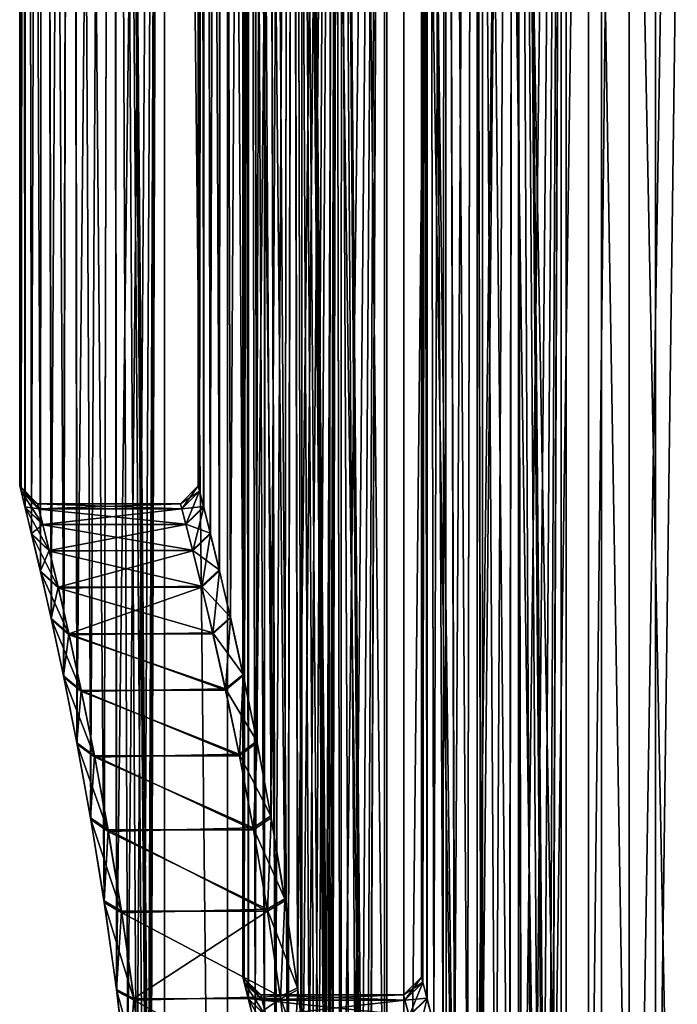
# Model space of a CAD drawing. Header units: millimetres. Extents: x -56 to 60, y -2 to 74.
# Tile 69 of 256: x -44.5 to -37.13, y 29.4 to 40.42. Entities that reach past the tile are written whole.
import ezdxf

# ---------------------------------------------------------------- set-up
doc = ezdxf.new("R2010")
doc.units = ezdxf.units.MM
doc.header["$LTSCALE"] = 127.314815
for name, color, linetype in [('145', 7, 'CONTINUOUS'), ('148', 7, 'CONTINUOUS'), ('149', 7, 'CONTINUOUS'), ('150', 7, 'CONTINUOUS'), ('156', 7, 'CONTINUOUS'), ('163', 7, 'CONTINUOUS'), ('164', 7, 'CONTINUOUS'), ('166', 7, 'CONTINUOUS'), ('167', 7, 'CONTINUOUS'), ('22', 7, 'CONTINUOUS'), ('23', 7, 'CONTINUOUS'), ('24', 7, 'CONTINUOUS'), ('25', 7, 'CONTINUOUS'), ('26', 7, 'CONTINUOUS'), ('27', 7, 'CONTINUOUS'), ('28', 7, 'CONTINUOUS'), ('29', 7, 'CONTINUOUS'), ('4', 7, 'CONTINUOUS'), ('5', 7, 'CONTINUOUS')]:
    doc.layers.add(name, color=color, linetype=linetype)

msp = doc.modelspace()

# ---------------------------------------------------------------- linework, layer by layer
at = {"layer": '145', "color": 7, "linetype": 'CONTINUOUS', "true_color": 0x96918c}
for points in [[(-42.5, 70.5), (-42.435, 70.5, 2.341), (-42.5, 35.2), (-42.5, 70.5)], [(-42.5, 35.2), (-42.435, 70.5, 2.341), (-42.485, 35.143, 1.133), (-42.5, 35.2)], [(-42.485, 35.143, 1.133), (-42.435, 70.5, 2.341), (-42.44, 34.968, 2.258), (-42.485, 35.143, 1.133)], [(-42.44, 34.968, 2.258), (-42.435, 70.5, 2.341), (-42.365, 34.672, 3.38), (-42.44, 34.968, 2.258)], [(-42.435, 70.5, 2.341), (-42.242, 70.5, 4.675), (-42.365, 34.672, 3.38), (-42.435, 70.5, 2.341)], [(-42.365, 34.672, 3.38), (-42.242, 70.5, 4.675), (-42.264, 34.26, 4.47), (-42.365, 34.672, 3.38)], [(-42.264, 34.26, 4.47), (-42.242, 70.5, 4.675), (-42.14, 33.729, 5.522), (-42.264, 34.26, 4.47)], [(-42.242, 70.5, 4.675), (-41.92, 70.5, 6.995), (-42.14, 33.729, 5.522), (-42.242, 70.5, 4.675)], [(-42.14, 33.729, 5.522), (-41.92, 70.5, 6.995), (-41.998, 33.09, 6.512), (-42.14, 33.729, 5.522)], [(-41.998, 33.09, 6.512), (-41.92, 70.5, 6.995), (-41.844, 32.343, 7.437), (-41.998, 33.09, 6.512)], [(-41.92, 70.5, 6.995), (-41.471, 70.5, 9.294), (-41.844, 32.343, 7.437), (-41.92, 70.5, 6.995)], [(-41.844, 32.343, 7.437), (-41.471, 70.5, 9.294), (-41.687, 31.504, 8.274), (-41.844, 32.343, 7.437)], [(-41.687, 31.504, 8.274), (-41.471, 70.5, 9.294), (-41.531, 30.575, 9.024), (-41.687, 31.504, 8.274)], [(-41.531, 30.575, 9.024), (-41.471, 70.5, 9.294), (-41.387, 29.581, 9.664), (-41.531, 30.575, 9.024)], [(-41.471, 70.5, 9.294), (-40.896, 70.5, 11.564), (-41.387, 29.581, 9.664), (-41.471, 70.5, 9.294)], [(-41.387, 29.581, 9.664), (-40.896, 70.5, 11.564), (-41.259, 28.525, 10.197), (-41.387, 29.581, 9.664)], [(-41.259, 28.525, 10.197), (-40.896, 70.5, 11.564), (-41.154, 27.428, 10.612), (-41.259, 28.525, 10.197)], [(-41.154, 27.428, 10.612), (-40.896, 70.5, 11.564), (-41.076, 26.296, 10.911), (-41.154, 27.428, 10.612)], [(-41.076, 26.296, 10.911), (-40.896, 70.5, 11.564), (-41.028, 25.156, 11.089), (-41.076, 26.296, 10.911)], [(-41.028, 25.156, 11.089), (-40.896, 70.5, 11.564), (-41.012, 24, 11.148), (-41.028, 25.156, 11.089)], [(-41.012, 24, 11.148), (-40.896, 70.5, 11.564), (-41.012, 20, 11.148), (-41.012, 24, 11.148)], [(-41.012, 20, 11.148), (-40.896, 70.5, 11.564), (-40.897, 6.7, 11.564), (-41.012, 20, 11.148)], [(-40.897, 6.7, 11.564), (-40.896, 70.5, 11.564), (-40.197, 6.7, 13.799), (-40.897, 6.7, 11.564)], [(-40.896, 70.5, 11.564), (-40.197, 70.5, 13.8), (-40.197, 6.7, 13.799), (-40.896, 70.5, 11.564)], [(-40.197, 70.5, 13.8), (-39.376, 70.5, 15.993), (-39.376, 6.7, 15.993), (-40.197, 70.5, 13.8)], [(-40.197, 6.7, 13.799), (-40.197, 70.5, 13.8), (-39.376, 6.7, 15.993), (-40.197, 6.7, 13.799)], [(-39.376, 70.5, 15.993), (-38.435, 70.5, 18.138), (-38.435, 6.7, 18.137), (-39.376, 70.5, 15.993)], [(-39.376, 6.7, 15.993), (-39.376, 70.5, 15.993), (-38.435, 6.7, 18.137), (-39.376, 6.7, 15.993)], [(-38.435, 70.5, 18.138), (-37.378, 70.5, 20.228), (-37.378, 6.7, 20.227), (-38.435, 70.5, 18.138)], [(-38.435, 6.7, 18.137), (-38.435, 70.5, 18.138), (-37.378, 6.7, 20.227), (-38.435, 6.7, 18.137)], [(-37.378, 70.5, 20.228), (-36.207, 70.5, 22.256), (-36.207, 6.7, 22.256), (-37.378, 70.5, 20.228)], [(-37.378, 6.7, 20.227), (-37.378, 70.5, 20.228), (-36.207, 6.7, 22.256), (-37.378, 6.7, 20.227)]]:
    msp.add_3dface(points, dxfattribs=at)
at = {"layer": '148', "color": 7, "linetype": 'CONTINUOUS', "true_color": 0x96918c}
for points in [[(-44.485, 35.14, 1.165), (-44.44, 34.96, 2.314), (-44.5, 72.5), (-44.485, 35.14, 1.165)], [(-44.5, 72.5), (-44.44, 34.96, 2.314), (-44.435, 72.5, 2.409), (-44.5, 72.5)], [(-44.5, 35.2), (-44.485, 35.14, 1.165), (-44.5, 72.5), (-44.5, 35.2)], [(-44.44, 34.96, 2.314), (-44.366, 34.659, 3.453), (-44.435, 72.5, 2.409), (-44.44, 34.96, 2.314)], [(-44.366, 34.659, 3.453), (-44.266, 34.24, 4.556), (-44.435, 72.5, 2.409), (-44.366, 34.659, 3.453)], [(-44.435, 72.5, 2.409), (-44.266, 34.24, 4.556), (-44.239, 72.5, 4.811), (-44.435, 72.5, 2.409)], [(-44.266, 34.24, 4.556), (-44.144, 33.705, 5.616), (-44.239, 72.5, 4.811), (-44.266, 34.24, 4.556)], [(-44.144, 33.705, 5.616), (-44.006, 33.06, 6.613), (-44.239, 72.5, 4.811), (-44.144, 33.705, 5.616)], [(-44.239, 72.5, 4.811), (-44.006, 33.06, 6.613), (-43.914, 72.5, 7.199), (-44.239, 72.5, 4.811)], [(-44.006, 33.06, 6.613), (-43.856, 32.308, 7.545), (-43.914, 72.5, 7.199), (-44.006, 33.06, 6.613)], [(-43.703, 31.466, 8.386), (-43.552, 30.537, 9.135), (-43.914, 72.5, 7.199), (-43.703, 31.466, 8.386)], [(-43.914, 72.5, 7.199), (-43.552, 30.537, 9.135), (-43.46, 72.5, 9.566), (-43.914, 72.5, 7.199)], [(-43.856, 32.308, 7.545), (-43.703, 31.466, 8.386), (-43.914, 72.5, 7.199), (-43.856, 32.308, 7.545)], [(-43.552, 30.537, 9.135), (-43.413, 29.542, 9.776), (-43.46, 72.5, 9.566), (-43.552, 30.537, 9.135)], [(-43.054, 24, 11.251), (-42.878, 6.7, 11.905), (-43.46, 72.5, 9.566), (-43.054, 24, 11.251)], [(-43.46, 72.5, 9.566), (-42.878, 6.7, 11.905), (-42.878, 72.5, 11.905), (-43.46, 72.5, 9.566)], [(-43.069, 25.135, 11.194), (-43.054, 24, 11.251), (-43.46, 72.5, 9.566), (-43.069, 25.135, 11.194)], [(-43.114, 26.262, 11.018), (-43.069, 25.135, 11.194), (-43.46, 72.5, 9.566), (-43.114, 26.262, 11.018)], [(-43.189, 27.389, 10.722), (-43.114, 26.262, 11.018), (-43.46, 72.5, 9.566), (-43.189, 27.389, 10.722)], [(-43.289, 28.485, 10.309), (-43.189, 27.389, 10.722), (-43.46, 72.5, 9.566), (-43.289, 28.485, 10.309)], [(-43.413, 29.542, 9.776), (-43.289, 28.485, 10.309), (-43.46, 72.5, 9.566), (-43.413, 29.542, 9.776)], [(-42.878, 6.7, 11.905), (-42.171, 6.7, 14.209), (-42.878, 72.5, 11.905), (-42.878, 6.7, 11.905)], [(-42.878, 72.5, 11.905), (-42.171, 6.7, 14.209), (-42.171, 72.5, 14.209), (-42.878, 72.5, 11.905)], [(-42.171, 6.7, 14.209), (-41.34, 6.7, 16.471), (-42.171, 72.5, 14.209), (-42.171, 6.7, 14.209)], [(-42.171, 72.5, 14.209), (-41.34, 6.7, 16.471), (-41.339, 72.5, 16.471), (-42.171, 72.5, 14.209)], [(-41.34, 6.7, 16.471), (-40.387, 6.7, 18.685), (-41.339, 72.5, 16.471), (-41.34, 6.7, 16.471)], [(-41.339, 72.5, 16.471), (-40.387, 6.7, 18.685), (-40.387, 72.5, 18.685), (-41.339, 72.5, 16.471)], [(-40.387, 6.7, 18.685), (-39.316, 6.7, 20.844), (-40.387, 72.5, 18.685), (-40.387, 6.7, 18.685)], [(-40.387, 72.5, 18.685), (-39.316, 6.7, 20.844), (-39.316, 72.5, 20.844), (-40.387, 72.5, 18.685)], [(-39.316, 6.7, 20.844), (-38.13, 6.7, 22.942), (-39.316, 72.5, 20.844), (-39.316, 6.7, 20.844)], [(-39.316, 72.5, 20.844), (-38.13, 6.7, 22.942), (-38.13, 72.5, 22.942), (-39.316, 72.5, 20.844)], [(-38.13, 6.7, 22.942), (-36.832, 6.7, 24.973), (-38.13, 72.5, 22.942), (-38.13, 6.7, 22.942)], [(-38.13, 72.5, 22.942), (-36.832, 6.7, 24.973), (-36.832, 72.5, 24.973), (-38.13, 72.5, 22.942)]]:
    msp.add_3dface(points, dxfattribs=at)
at = {"layer": '149', "color": 7, "linetype": 'CONTINUOUS', "true_color": 0x96918c}
for points in [[(-42.5, 70.5), (-42.5, 35.2), (-42.485, 35.141, -1.147), (-42.5, 70.5)], [(-42.439, 34.963, -2.28), (-42.5, 70.5), (-42.485, 35.141, -1.147), (-42.439, 34.963, -2.28)], [(-42.5, 70.5), (-42.439, 34.963, -2.28), (-42.435, 70.5, -2.341), (-42.5, 70.5)], [(-42.439, 34.963, -2.28), (-42.363, 34.665, -3.404), (-42.435, 70.5, -2.341), (-42.439, 34.963, -2.28)], [(-42.363, 34.665, -3.404), (-42.262, 34.25, -4.493), (-42.435, 70.5, -2.341), (-42.363, 34.665, -3.404)], [(-42.435, 70.5, -2.341), (-42.262, 34.25, -4.493), (-42.242, 70.5, -4.675), (-42.435, 70.5, -2.341)], [(-42.262, 34.25, -4.493), (-42.137, 33.718, -5.542), (-42.242, 70.5, -4.675), (-42.262, 34.25, -4.493)], [(-42.137, 33.718, -5.542), (-41.995, 33.076, -6.53), (-42.242, 70.5, -4.675), (-42.137, 33.718, -5.542)], [(-42.242, 70.5, -4.675), (-41.995, 33.076, -6.53), (-41.92, 70.5, -6.995), (-42.242, 70.5, -4.675)], [(-41.995, 33.076, -6.53), (-41.841, 32.326, -7.456), (-41.92, 70.5, -6.995), (-41.995, 33.076, -6.53)], [(-41.683, 31.485, -8.292), (-41.528, 30.555, -9.039), (-41.92, 70.5, -6.995), (-41.683, 31.485, -8.292)], [(-41.92, 70.5, -6.995), (-41.528, 30.555, -9.039), (-41.471, 70.5, -9.294), (-41.92, 70.5, -6.995)], [(-41.841, 32.326, -7.456), (-41.683, 31.485, -8.292), (-41.92, 70.5, -6.995), (-41.841, 32.326, -7.456)], [(-41.528, 30.555, -9.039), (-41.383, 29.558, -9.678), (-41.471, 70.5, -9.294), (-41.528, 30.555, -9.039)], [(-41.027, 25.139, -11.091), (-41.012, 24, -11.148), (-41.471, 70.5, -9.294), (-41.027, 25.139, -11.091)], [(-41.471, 70.5, -9.294), (-41.012, 24, -11.148), (-40.896, 70.5, -11.564), (-41.471, 70.5, -9.294)], [(-41.074, 26.27, -10.916), (-41.027, 25.139, -11.091), (-41.471, 70.5, -9.294), (-41.074, 26.27, -10.916)], [(-41.152, 27.4, -10.621), (-41.074, 26.27, -10.916), (-41.471, 70.5, -9.294), (-41.152, 27.4, -10.621)], [(-41.256, 28.498, -10.209), (-41.152, 27.4, -10.621), (-41.471, 70.5, -9.294), (-41.256, 28.498, -10.209)], [(-41.383, 29.558, -9.678), (-41.256, 28.498, -10.209), (-41.471, 70.5, -9.294), (-41.383, 29.558, -9.678)], [(-40.896, 70.5, -11.564), (-41.012, 24, -11.148), (-40.897, 6.7, -11.564), (-40.896, 70.5, -11.564)], [(-40.197, 6.7, -13.799), (-40.896, 70.5, -11.564), (-40.897, 6.7, -11.564), (-40.197, 6.7, -13.799)], [(-40.197, 70.5, -13.8), (-40.896, 70.5, -11.564), (-40.197, 6.7, -13.799), (-40.197, 70.5, -13.8)], [(-39.376, 70.5, -15.993), (-40.197, 70.5, -13.8), (-39.376, 6.7, -15.993), (-39.376, 70.5, -15.993)], [(-39.376, 6.7, -15.993), (-40.197, 70.5, -13.8), (-40.197, 6.7, -13.799), (-39.376, 6.7, -15.993)], [(-38.435, 70.5, -18.138), (-39.376, 70.5, -15.993), (-38.435, 6.7, -18.137), (-38.435, 70.5, -18.138)], [(-38.435, 6.7, -18.137), (-39.376, 70.5, -15.993), (-39.376, 6.7, -15.993), (-38.435, 6.7, -18.137)], [(-37.378, 70.5, -20.228), (-38.435, 70.5, -18.138), (-37.378, 6.7, -20.227), (-37.378, 70.5, -20.228)], [(-37.378, 6.7, -20.227), (-38.435, 70.5, -18.138), (-38.435, 6.7, -18.137), (-37.378, 6.7, -20.227)], [(-36.207, 70.5, -22.256), (-37.378, 70.5, -20.228), (-36.207, 6.7, -22.256), (-36.207, 70.5, -22.256)], [(-36.207, 6.7, -22.256), (-37.378, 70.5, -20.228), (-37.378, 6.7, -20.227), (-36.207, 6.7, -22.256)]]:
    msp.add_3dface(points, dxfattribs=at)
at = {"layer": '150', "color": 7, "linetype": 'CONTINUOUS', "true_color": 0x96918c}
for points in [[(-44.5, 35.2), (-44.5, 72.5), (-44.435, 72.5, -2.409), (-44.5, 35.2)], [(-44.5, 35.2), (-44.435, 72.5, -2.409), (-44.485, 35.142, -1.151), (-44.5, 35.2)], [(-44.485, 35.142, -1.151), (-44.435, 72.5, -2.409), (-44.441, 34.965, -2.292), (-44.485, 35.142, -1.151)], [(-44.441, 34.965, -2.292), (-44.435, 72.5, -2.409), (-44.368, 34.666, -3.429), (-44.441, 34.965, -2.292)], [(-44.435, 72.5, -2.409), (-44.239, 72.5, -4.811), (-44.368, 34.666, -3.429), (-44.435, 72.5, -2.409)], [(-44.368, 34.666, -3.429), (-44.239, 72.5, -4.811), (-44.268, 34.25, -4.533), (-44.368, 34.666, -3.429)], [(-44.268, 34.25, -4.533), (-44.239, 72.5, -4.811), (-44.147, 33.716, -5.596), (-44.268, 34.25, -4.533)], [(-44.239, 72.5, -4.811), (-43.914, 72.5, -7.199), (-44.147, 33.716, -5.596), (-44.239, 72.5, -4.811)], [(-44.147, 33.716, -5.596), (-43.914, 72.5, -7.199), (-44.008, 33.073, -6.596), (-44.147, 33.716, -5.596)], [(-44.008, 33.073, -6.596), (-43.914, 72.5, -7.199), (-43.859, 32.323, -7.528), (-44.008, 33.073, -6.596)], [(-43.914, 72.5, -7.199), (-43.46, 72.5, -9.566), (-43.859, 32.323, -7.528), (-43.914, 72.5, -7.199)], [(-43.859, 32.323, -7.528), (-43.46, 72.5, -9.566), (-43.706, 31.483, -8.37), (-43.859, 32.323, -7.528)], [(-43.706, 31.483, -8.37), (-43.46, 72.5, -9.566), (-43.555, 30.554, -9.123), (-43.706, 31.483, -8.37)], [(-43.555, 30.554, -9.123), (-43.46, 72.5, -9.566), (-43.415, 29.562, -9.765), (-43.555, 30.554, -9.123)], [(-43.46, 72.5, -9.566), (-42.878, 72.5, -11.905), (-43.415, 29.562, -9.765), (-43.46, 72.5, -9.566)], [(-43.415, 29.562, -9.765), (-42.878, 72.5, -11.905), (-43.292, 28.509, -10.299), (-43.415, 29.562, -9.765)], [(-43.292, 28.509, -10.299), (-42.878, 72.5, -11.905), (-43.191, 27.415, -10.714), (-43.292, 28.509, -10.299)], [(-43.191, 27.415, -10.714), (-42.878, 72.5, -11.905), (-43.116, 26.287, -11.013), (-43.191, 27.415, -10.714)], [(-43.116, 26.287, -11.013), (-42.878, 72.5, -11.905), (-43.07, 25.151, -11.192), (-43.116, 26.287, -11.013)], [(-43.07, 25.151, -11.192), (-42.878, 72.5, -11.905), (-43.054, 24, -11.251), (-43.07, 25.151, -11.192)], [(-42.878, 72.5, -11.905), (-42.878, 6.7, -11.905), (-43.054, 20, -11.251), (-42.878, 72.5, -11.905)], [(-43.054, 24, -11.251), (-42.878, 72.5, -11.905), (-43.054, 20, -11.251), (-43.054, 24, -11.251)], [(-42.171, 6.7, -14.209), (-42.878, 6.7, -11.905), (-42.878, 72.5, -11.905), (-42.171, 6.7, -14.209)], [(-42.171, 72.5, -14.209), (-42.171, 6.7, -14.209), (-42.878, 72.5, -11.905), (-42.171, 72.5, -14.209)], [(-41.34, 6.7, -16.471), (-42.171, 6.7, -14.209), (-42.171, 72.5, -14.209), (-41.34, 6.7, -16.471)], [(-41.339, 72.5, -16.471), (-41.34, 6.7, -16.471), (-42.171, 72.5, -14.209), (-41.339, 72.5, -16.471)], [(-40.387, 6.7, -18.685), (-41.34, 6.7, -16.471), (-41.339, 72.5, -16.471), (-40.387, 6.7, -18.685)], [(-40.387, 72.5, -18.685), (-40.387, 6.7, -18.685), (-41.339, 72.5, -16.471), (-40.387, 72.5, -18.685)], [(-39.316, 6.7, -20.844), (-40.387, 6.7, -18.685), (-40.387, 72.5, -18.685), (-39.316, 6.7, -20.844)], [(-39.316, 72.5, -20.844), (-39.316, 6.7, -20.844), (-40.387, 72.5, -18.685), (-39.316, 72.5, -20.844)], [(-38.13, 6.7, -22.942), (-39.316, 6.7, -20.844), (-39.316, 72.5, -20.844), (-38.13, 6.7, -22.942)], [(-38.13, 72.5, -22.942), (-38.13, 6.7, -22.942), (-39.316, 72.5, -20.844), (-38.13, 72.5, -22.942)], [(-36.832, 6.7, -24.973), (-38.13, 6.7, -22.942), (-38.13, 72.5, -22.942), (-36.832, 6.7, -24.973)], [(-36.832, 72.5, -24.973), (-36.832, 6.7, -24.973), (-38.13, 72.5, -22.942), (-36.832, 72.5, -24.973)]]:
    msp.add_3dface(points, dxfattribs=at)
at = {"layer": '156', "color": 7, "linetype": 'CONTINUOUS', "true_color": 0x96918c}
for points in [[(-44.285, 34.943, -1.121), (-42.7, 35), (-44.3, 35), (-44.285, 34.943, -1.121)], [(-44.3, 35), (-42.7, 35), (-42.685, 34.943, 1.114), (-44.3, 35)], [(-44.284, 34.941, 1.134), (-44.3, 35), (-42.685, 34.943, 1.114), (-44.284, 34.941, 1.134)], [(-42.684, 34.942, -1.127), (-42.7, 35), (-44.285, 34.943, -1.121), (-42.684, 34.942, -1.127)], [(-44.241, 34.769, -2.242), (-42.684, 34.942, -1.127), (-44.285, 34.943, -1.121), (-44.241, 34.769, -2.242)], [(-42.64, 34.772, 2.229), (-44.284, 34.941, 1.134), (-42.685, 34.943, 1.114), (-42.64, 34.772, 2.229)], [(-44.24, 34.765, 2.263), (-44.284, 34.941, 1.134), (-42.64, 34.772, 2.229), (-44.24, 34.765, 2.263)], [(-42.639, 34.767, -2.251), (-42.684, 34.942, -1.127), (-44.241, 34.769, -2.242), (-42.639, 34.767, -2.251)], [(-44.168, 34.477, -3.352), (-42.639, 34.767, -2.251), (-44.241, 34.769, -2.242), (-44.168, 34.477, -3.352)], [(-42.564, 34.482, 3.334), (-44.24, 34.765, 2.263), (-42.64, 34.772, 2.229), (-42.564, 34.482, 3.334)], [(-44.166, 34.469, 3.376), (-44.24, 34.765, 2.263), (-42.564, 34.482, 3.334), (-44.166, 34.469, 3.376)], [(-42.562, 34.475, -3.358), (-42.639, 34.767, -2.251), (-44.168, 34.477, -3.352), (-42.562, 34.475, -3.358)], [(-44.07, 34.067, -4.434), (-42.562, 34.475, -3.358), (-44.168, 34.477, -3.352), (-44.07, 34.067, -4.434)], [(-42.463, 34.076, 4.412), (-44.166, 34.469, 3.376), (-42.564, 34.482, 3.334), (-42.463, 34.076, 4.412)], [(-44.067, 34.057, 4.456), (-44.166, 34.469, 3.376), (-42.463, 34.076, 4.412), (-44.067, 34.057, 4.456)], [(-42.461, 34.066, -4.435), (-42.562, 34.475, -3.358), (-44.07, 34.067, -4.434), (-42.461, 34.066, -4.435)], [(-42.338, 33.556, 5.448), (-44.067, 34.057, 4.456), (-42.463, 34.076, 4.412), (-42.338, 33.556, 5.448)], [(-43.948, 33.543, -5.471), (-42.461, 34.066, -4.435), (-44.07, 34.067, -4.434), (-43.948, 33.543, -5.471)], [(-43.945, 33.532, 5.49), (-44.067, 34.057, 4.456), (-42.338, 33.556, 5.448), (-43.945, 33.532, 5.49)], [(-42.335, 33.545, -5.468), (-42.461, 34.066, -4.435), (-43.948, 33.543, -5.471), (-42.335, 33.545, -5.468)], [(-42.193, 32.914, -6.445), (-42.335, 33.545, -5.468), (-43.948, 33.543, -5.471), (-42.193, 32.914, -6.445)], [(-43.811, 32.91, -6.45), (-42.193, 32.914, -6.445), (-43.948, 33.543, -5.471), (-43.811, 32.91, -6.45)], [(-42.196, 32.927, 6.427), (-43.945, 33.532, 5.49), (-42.338, 33.556, 5.448), (-42.196, 32.927, 6.427)], [(-43.808, 32.898, 6.467), (-43.945, 33.532, 5.49), (-42.196, 32.927, 6.427), (-43.808, 32.898, 6.467)], [(-42.037, 32.179, -7.356), (-42.193, 32.914, -6.445), (-43.811, 32.91, -6.45), (-42.037, 32.179, -7.356)], [(-43.661, 32.176, -7.359), (-42.037, 32.179, -7.356), (-43.811, 32.91, -6.45), (-43.661, 32.176, -7.359)], [(-42.041, 32.195, 7.337), (-43.808, 32.898, 6.467), (-42.196, 32.927, 6.427), (-42.041, 32.195, 7.337)], [(-43.658, 32.161, 7.376), (-43.808, 32.898, 6.467), (-42.041, 32.195, 7.337), (-43.658, 32.161, 7.376)], [(-41.88, 31.35, -8.184), (-42.037, 32.179, -7.356), (-43.661, 32.176, -7.359), (-41.88, 31.35, -8.184)], [(-43.51, 31.349, -8.185), (-41.88, 31.35, -8.184), (-43.661, 32.176, -7.359), (-43.51, 31.349, -8.185)], [(-41.883, 31.37, 8.166), (-43.658, 32.161, 7.376), (-42.041, 32.195, 7.337), (-41.883, 31.37, 8.166)], [(-43.507, 31.332, 8.2), (-43.658, 32.161, 7.376), (-41.883, 31.37, 8.166), (-43.507, 31.332, 8.2)], [(-41.723, 30.439, -8.919), (-41.88, 31.35, -8.184), (-43.51, 31.349, -8.185), (-41.723, 30.439, -8.919)], [(-43.359, 30.438, -8.919), (-41.723, 30.439, -8.919), (-43.51, 31.349, -8.185), (-43.359, 30.438, -8.919)], [(-41.726, 30.459, 8.904), (-43.507, 31.332, 8.2), (-41.883, 31.37, 8.166), (-41.726, 30.459, 8.904)], [(-43.356, 30.421, 8.931), (-43.507, 31.332, 8.2), (-41.726, 30.459, 8.904), (-43.356, 30.421, 8.931)], [(-43.221, 29.461, -9.548), (-41.723, 30.439, -8.919), (-43.359, 30.438, -8.919), (-43.221, 29.461, -9.548)], [(-41.582, 29.481, 9.537), (-43.356, 30.421, 8.931), (-41.726, 30.459, 8.904), (-41.582, 29.481, 9.537)], [(-41.579, 29.458, -9.551), (-41.723, 30.439, -8.919), (-43.221, 29.461, -9.548), (-41.579, 29.458, -9.551)], [(-43.218, 29.442, 9.56), (-43.356, 30.421, 8.931), (-41.582, 29.481, 9.537), (-43.218, 29.442, 9.56)], [(-43.097, 28.429, -10.069), (-41.579, 29.458, -9.551), (-43.221, 29.461, -9.548), (-43.097, 28.429, -10.069)], [(-41.452, 28.446, 10.062), (-43.218, 29.442, 9.56), (-41.582, 29.481, 9.537), (-41.452, 28.446, 10.062)], [(-43.095, 28.406, 10.079), (-43.218, 29.442, 9.56), (-41.452, 28.446, 10.062), (-43.095, 28.406, 10.079)], [(-41.45, 28.419, -10.073), (-41.579, 29.458, -9.551), (-43.097, 28.429, -10.069), (-41.45, 28.419, -10.073)]]:
    msp.add_3dface(points, dxfattribs=at)
at = {"layer": '163', "color": 7, "linetype": 'CONTINUOUS', "true_color": 0x96918c}
for points in [[(-44.5, 35.2), (-44.485, 35.142, -1.151), (-44.3, 35), (-44.5, 35.2)], [(-44.485, 35.142, -1.151), (-44.441, 34.965, -2.292), (-44.285, 34.943, -1.121), (-44.485, 35.142, -1.151)], [(-44.485, 35.142, -1.151), (-44.285, 34.943, -1.121), (-44.3, 35), (-44.485, 35.142, -1.151)], [(-44.441, 34.965, -2.292), (-44.368, 34.666, -3.429), (-44.241, 34.769, -2.242), (-44.441, 34.965, -2.292)], [(-44.441, 34.965, -2.292), (-44.241, 34.769, -2.242), (-44.285, 34.943, -1.121), (-44.441, 34.965, -2.292)], [(-44.368, 34.666, -3.429), (-44.168, 34.477, -3.352), (-44.241, 34.769, -2.242), (-44.368, 34.666, -3.429)], [(-44.368, 34.666, -3.429), (-44.268, 34.25, -4.533), (-44.168, 34.477, -3.352), (-44.368, 34.666, -3.429)], [(-44.268, 34.25, -4.533), (-44.07, 34.067, -4.434), (-44.168, 34.477, -3.352), (-44.268, 34.25, -4.533)], [(-44.268, 34.25, -4.533), (-44.147, 33.716, -5.596), (-44.07, 34.067, -4.434), (-44.268, 34.25, -4.533)], [(-44.147, 33.716, -5.596), (-43.948, 33.543, -5.471), (-44.07, 34.067, -4.434), (-44.147, 33.716, -5.596)], [(-44.147, 33.716, -5.596), (-44.008, 33.073, -6.596), (-43.948, 33.543, -5.471), (-44.147, 33.716, -5.596)], [(-44.008, 33.073, -6.596), (-43.811, 32.91, -6.45), (-43.948, 33.543, -5.471), (-44.008, 33.073, -6.596)], [(-44.008, 33.073, -6.596), (-43.859, 32.323, -7.528), (-43.811, 32.91, -6.45), (-44.008, 33.073, -6.596)], [(-43.859, 32.323, -7.528), (-43.661, 32.176, -7.359), (-43.811, 32.91, -6.45), (-43.859, 32.323, -7.528)], [(-43.859, 32.323, -7.528), (-43.706, 31.483, -8.37), (-43.661, 32.176, -7.359), (-43.859, 32.323, -7.528)], [(-43.706, 31.483, -8.37), (-43.51, 31.349, -8.185), (-43.661, 32.176, -7.359), (-43.706, 31.483, -8.37)], [(-43.706, 31.483, -8.37), (-43.555, 30.554, -9.123), (-43.51, 31.349, -8.185), (-43.706, 31.483, -8.37)], [(-43.555, 30.554, -9.123), (-43.359, 30.438, -8.919), (-43.51, 31.349, -8.185), (-43.555, 30.554, -9.123)], [(-43.555, 30.554, -9.123), (-43.415, 29.562, -9.765), (-43.359, 30.438, -8.919), (-43.555, 30.554, -9.123)], [(-43.415, 29.562, -9.765), (-43.221, 29.461, -9.548), (-43.359, 30.438, -8.919), (-43.415, 29.562, -9.765)], [(-43.415, 29.562, -9.765), (-43.292, 28.509, -10.299), (-43.221, 29.461, -9.548), (-43.415, 29.562, -9.765)], [(-43.292, 28.509, -10.299), (-43.097, 28.429, -10.069), (-43.221, 29.461, -9.548), (-43.292, 28.509, -10.299)]]:
    msp.add_3dface(points, dxfattribs=at)
at = {"layer": '164', "color": 7, "linetype": 'CONTINUOUS', "true_color": 0x96918c}
for points in [[(-44.485, 35.14, 1.165), (-44.5, 35.2), (-44.284, 34.941, 1.134), (-44.485, 35.14, 1.165)], [(-44.5, 35.2), (-44.3, 35), (-44.284, 34.941, 1.134), (-44.5, 35.2)], [(-44.44, 34.96, 2.314), (-44.485, 35.14, 1.165), (-44.24, 34.765, 2.263), (-44.44, 34.96, 2.314)], [(-44.485, 35.14, 1.165), (-44.284, 34.941, 1.134), (-44.24, 34.765, 2.263), (-44.485, 35.14, 1.165)], [(-44.366, 34.659, 3.453), (-44.44, 34.96, 2.314), (-44.166, 34.469, 3.376), (-44.366, 34.659, 3.453)], [(-44.44, 34.96, 2.314), (-44.24, 34.765, 2.263), (-44.166, 34.469, 3.376), (-44.44, 34.96, 2.314)], [(-44.266, 34.24, 4.556), (-44.366, 34.659, 3.453), (-44.067, 34.057, 4.456), (-44.266, 34.24, 4.556)], [(-44.366, 34.659, 3.453), (-44.166, 34.469, 3.376), (-44.067, 34.057, 4.456), (-44.366, 34.659, 3.453)], [(-44.144, 33.705, 5.616), (-44.266, 34.24, 4.556), (-43.945, 33.532, 5.49), (-44.144, 33.705, 5.616)], [(-44.266, 34.24, 4.556), (-44.067, 34.057, 4.456), (-43.945, 33.532, 5.49), (-44.266, 34.24, 4.556)], [(-44.006, 33.06, 6.613), (-44.144, 33.705, 5.616), (-43.808, 32.898, 6.467), (-44.006, 33.06, 6.613)], [(-44.144, 33.705, 5.616), (-43.945, 33.532, 5.49), (-43.808, 32.898, 6.467), (-44.144, 33.705, 5.616)], [(-43.856, 32.308, 7.545), (-44.006, 33.06, 6.613), (-43.658, 32.161, 7.376), (-43.856, 32.308, 7.545)], [(-44.006, 33.06, 6.613), (-43.808, 32.898, 6.467), (-43.658, 32.161, 7.376), (-44.006, 33.06, 6.613)], [(-43.703, 31.466, 8.386), (-43.856, 32.308, 7.545), (-43.507, 31.332, 8.2), (-43.703, 31.466, 8.386)], [(-43.856, 32.308, 7.545), (-43.658, 32.161, 7.376), (-43.507, 31.332, 8.2), (-43.856, 32.308, 7.545)], [(-43.552, 30.537, 9.135), (-43.703, 31.466, 8.386), (-43.356, 30.421, 8.931), (-43.552, 30.537, 9.135)], [(-43.703, 31.466, 8.386), (-43.507, 31.332, 8.2), (-43.356, 30.421, 8.931), (-43.703, 31.466, 8.386)], [(-43.413, 29.542, 9.776), (-43.552, 30.537, 9.135), (-43.218, 29.442, 9.56), (-43.413, 29.542, 9.776)], [(-43.552, 30.537, 9.135), (-43.356, 30.421, 8.931), (-43.218, 29.442, 9.56), (-43.552, 30.537, 9.135)], [(-43.289, 28.485, 10.309), (-43.413, 29.542, 9.776), (-43.095, 28.406, 10.079), (-43.289, 28.485, 10.309)], [(-43.413, 29.542, 9.776), (-43.218, 29.442, 9.56), (-43.095, 28.406, 10.079), (-43.413, 29.542, 9.776)]]:
    msp.add_3dface(points, dxfattribs=at)
at = {"layer": '166', "color": 7, "linetype": 'CONTINUOUS', "true_color": 0x96918c}
for points in [[(-42.5, 35.2), (-42.7, 35), (-42.684, 34.942, -1.127), (-42.5, 35.2)], [(-42.485, 35.141, -1.147), (-42.5, 35.2), (-42.684, 34.942, -1.127), (-42.485, 35.141, -1.147)], [(-42.485, 35.141, -1.147), (-42.684, 34.942, -1.127), (-42.639, 34.767, -2.251), (-42.485, 35.141, -1.147)], [(-42.439, 34.963, -2.28), (-42.485, 35.141, -1.147), (-42.639, 34.767, -2.251), (-42.439, 34.963, -2.28)], [(-42.439, 34.963, -2.28), (-42.639, 34.767, -2.251), (-42.562, 34.475, -3.358), (-42.439, 34.963, -2.28)], [(-42.363, 34.665, -3.404), (-42.439, 34.963, -2.28), (-42.562, 34.475, -3.358), (-42.363, 34.665, -3.404)], [(-42.363, 34.665, -3.404), (-42.562, 34.475, -3.358), (-42.461, 34.066, -4.435), (-42.363, 34.665, -3.404)], [(-42.262, 34.25, -4.493), (-42.363, 34.665, -3.404), (-42.461, 34.066, -4.435), (-42.262, 34.25, -4.493)], [(-42.262, 34.25, -4.493), (-42.461, 34.066, -4.435), (-42.335, 33.545, -5.468), (-42.262, 34.25, -4.493)], [(-42.137, 33.718, -5.542), (-42.262, 34.25, -4.493), (-42.335, 33.545, -5.468), (-42.137, 33.718, -5.542)], [(-42.137, 33.718, -5.542), (-42.335, 33.545, -5.468), (-42.193, 32.914, -6.445), (-42.137, 33.718, -5.542)], [(-41.995, 33.076, -6.53), (-42.137, 33.718, -5.542), (-42.193, 32.914, -6.445), (-41.995, 33.076, -6.53)], [(-41.995, 33.076, -6.53), (-42.193, 32.914, -6.445), (-42.037, 32.179, -7.356), (-41.995, 33.076, -6.53)], [(-41.841, 32.326, -7.456), (-41.995, 33.076, -6.53), (-42.037, 32.179, -7.356), (-41.841, 32.326, -7.456)], [(-41.841, 32.326, -7.456), (-42.037, 32.179, -7.356), (-41.88, 31.35, -8.184), (-41.841, 32.326, -7.456)], [(-41.683, 31.485, -8.292), (-41.841, 32.326, -7.456), (-41.88, 31.35, -8.184), (-41.683, 31.485, -8.292)], [(-41.683, 31.485, -8.292), (-41.88, 31.35, -8.184), (-41.723, 30.439, -8.919), (-41.683, 31.485, -8.292)], [(-41.528, 30.555, -9.039), (-41.683, 31.485, -8.292), (-41.723, 30.439, -8.919), (-41.528, 30.555, -9.039)], [(-41.528, 30.555, -9.039), (-41.723, 30.439, -8.919), (-41.579, 29.458, -9.551), (-41.528, 30.555, -9.039)], [(-41.383, 29.558, -9.678), (-41.528, 30.555, -9.039), (-41.579, 29.458, -9.551), (-41.383, 29.558, -9.678)], [(-41.383, 29.558, -9.678), (-41.579, 29.458, -9.551), (-41.45, 28.419, -10.073), (-41.383, 29.558, -9.678)], [(-41.256, 28.498, -10.209), (-41.383, 29.558, -9.678), (-41.45, 28.419, -10.073), (-41.256, 28.498, -10.209)]]:
    msp.add_3dface(points, dxfattribs=at)
at = {"layer": '167', "color": 7, "linetype": 'CONTINUOUS', "true_color": 0x96918c}
for points in [[(-42.5, 35.2), (-42.485, 35.143, 1.133), (-42.7, 35), (-42.5, 35.2)], [(-42.7, 35), (-42.485, 35.143, 1.133), (-42.685, 34.943, 1.114), (-42.7, 35)], [(-42.485, 35.143, 1.133), (-42.44, 34.968, 2.258), (-42.685, 34.943, 1.114), (-42.485, 35.143, 1.133)], [(-42.44, 34.968, 2.258), (-42.64, 34.772, 2.229), (-42.685, 34.943, 1.114), (-42.44, 34.968, 2.258)], [(-42.44, 34.968, 2.258), (-42.365, 34.672, 3.38), (-42.64, 34.772, 2.229), (-42.44, 34.968, 2.258)], [(-42.365, 34.672, 3.38), (-42.564, 34.482, 3.334), (-42.64, 34.772, 2.229), (-42.365, 34.672, 3.38)], [(-42.365, 34.672, 3.38), (-42.264, 34.26, 4.47), (-42.564, 34.482, 3.334), (-42.365, 34.672, 3.38)], [(-42.264, 34.26, 4.47), (-42.463, 34.076, 4.412), (-42.564, 34.482, 3.334), (-42.264, 34.26, 4.47)], [(-42.264, 34.26, 4.47), (-42.14, 33.729, 5.522), (-42.463, 34.076, 4.412), (-42.264, 34.26, 4.47)], [(-42.14, 33.729, 5.522), (-42.338, 33.556, 5.448), (-42.463, 34.076, 4.412), (-42.14, 33.729, 5.522)], [(-42.14, 33.729, 5.522), (-41.998, 33.09, 6.512), (-42.338, 33.556, 5.448), (-42.14, 33.729, 5.522)], [(-41.998, 33.09, 6.512), (-42.196, 32.927, 6.427), (-42.338, 33.556, 5.448), (-41.998, 33.09, 6.512)], [(-41.998, 33.09, 6.512), (-41.844, 32.343, 7.437), (-42.196, 32.927, 6.427), (-41.998, 33.09, 6.512)], [(-41.844, 32.343, 7.437), (-42.041, 32.195, 7.337), (-42.196, 32.927, 6.427), (-41.844, 32.343, 7.437)], [(-41.844, 32.343, 7.437), (-41.687, 31.504, 8.274), (-42.041, 32.195, 7.337), (-41.844, 32.343, 7.437)], [(-41.687, 31.504, 8.274), (-41.883, 31.37, 8.166), (-42.041, 32.195, 7.337), (-41.687, 31.504, 8.274)], [(-41.687, 31.504, 8.274), (-41.531, 30.575, 9.024), (-41.883, 31.37, 8.166), (-41.687, 31.504, 8.274)], [(-41.531, 30.575, 9.024), (-41.726, 30.459, 8.904), (-41.883, 31.37, 8.166), (-41.531, 30.575, 9.024)], [(-41.531, 30.575, 9.024), (-41.387, 29.581, 9.664), (-41.726, 30.459, 8.904), (-41.531, 30.575, 9.024)], [(-41.387, 29.581, 9.664), (-41.582, 29.481, 9.537), (-41.726, 30.459, 8.904), (-41.387, 29.581, 9.664)], [(-41.387, 29.581, 9.664), (-41.259, 28.525, 10.197), (-41.582, 29.481, 9.537), (-41.387, 29.581, 9.664)], [(-41.259, 28.525, 10.197), (-41.452, 28.446, 10.062), (-41.582, 29.481, 9.537), (-41.259, 28.525, 10.197)]]:
    msp.add_3dface(points, dxfattribs=at)
at = {"layer": '22', "color": 7, "linetype": 'CONTINUOUS', "true_color": 0x96918c}
for points in [[(-42, 64.8), (-41.936, 64.8, -2.314), (-42, 29.7), (-42, 64.8)], [(-42, 29.7), (-41.936, 64.8, -2.314), (-41.985, 29.641, -1.135), (-42, 29.7)], [(-41.985, 29.641, -1.135), (-41.936, 64.8, -2.314), (-41.939, 29.46, -2.261), (-41.985, 29.641, -1.135)], [(-41.939, 29.46, -2.261), (-41.936, 64.8, -2.314), (-41.864, 29.156, -3.383), (-41.939, 29.46, -2.261)], [(-41.936, 64.8, -2.314), (-41.745, 64.8, -4.62), (-41.864, 29.156, -3.383), (-41.936, 64.8, -2.314)], [(-41.864, 29.156, -3.383), (-41.745, 64.8, -4.62), (-41.762, 28.732, -4.468), (-41.864, 29.156, -3.383)], [(-41.762, 28.732, -4.468), (-41.745, 64.8, -4.62), (-41.637, 28.187, -5.511), (-41.762, 28.732, -4.468)], [(-41.745, 64.8, -4.62), (-41.427, 64.8, -6.913), (-41.637, 28.187, -5.511), (-41.745, 64.8, -4.62)], [(-41.637, 28.187, -5.511), (-41.427, 64.8, -6.913), (-41.496, 27.533, -6.486), (-41.637, 28.187, -5.511)], [(-41.496, 27.533, -6.486), (-41.427, 64.8, -6.913), (-41.345, 26.772, -7.389), (-41.496, 27.533, -6.486)], [(-41.427, 64.8, -6.913), (-40.984, 64.8, -9.184), (-41.345, 26.772, -7.389), (-41.427, 64.8, -6.913)], [(-41.345, 26.772, -7.389), (-40.984, 64.8, -9.184), (-41.192, 25.919, -8.2), (-41.345, 26.772, -7.389)], [(-41.192, 25.919, -8.2), (-40.984, 64.8, -9.184), (-41.043, 24.983, -8.913), (-41.192, 25.919, -8.2)], [(-41.043, 24.983, -8.913), (-40.984, 64.8, -9.184), (-40.908, 23.981, -9.514), (-41.043, 24.983, -8.913)], [(-40.984, 64.8, -9.184), (-40.415, 64.8, -11.428), (-40.908, 23.981, -9.514), (-40.984, 64.8, -9.184)], [(-40.908, 23.981, -9.514), (-40.415, 64.8, -11.428), (-40.792, 22.928, -10.001), (-40.908, 23.981, -9.514)], [(-40.792, 22.928, -10.001), (-40.415, 64.8, -11.428), (-40.7, 21.834, -10.367), (-40.792, 22.928, -10.001)], [(-40.7, 21.834, -10.367), (-40.415, 64.8, -11.428), (-40.637, 20.716, -10.612), (-40.7, 21.834, -10.367)], [(-40.637, 20.716, -10.612), (-40.415, 64.8, -11.428), (-40.605, 19.58, -10.735), (-40.637, 20.716, -10.612)], [(-40.415, 64.8, -11.428), (-40.415, -1, -11.428), (-40.605, 18.442, -10.736), (-40.415, 64.8, -11.428)], [(-40.605, 19.58, -10.735), (-40.415, 64.8, -11.428), (-40.605, 18.442, -10.736), (-40.605, 19.58, -10.735)], [(-39.724, -1, -13.637), (-40.415, -1, -11.428), (-39.725, 64.8, -13.637), (-39.724, -1, -13.637)], [(-39.725, 64.8, -13.637), (-40.415, -1, -11.428), (-40.415, 64.8, -11.428), (-39.725, 64.8, -13.637)], [(-38.913, 64.8, -15.804), (-39.724, -1, -13.637), (-39.725, 64.8, -13.637), (-38.913, 64.8, -15.804)], [(-38.913, -1, -15.805), (-39.724, -1, -13.637), (-38.913, 64.8, -15.804), (-38.913, -1, -15.805)], [(-37.983, -1, -17.925), (-38.913, -1, -15.805), (-37.983, 64.8, -17.924), (-37.983, -1, -17.925)], [(-37.983, 64.8, -17.924), (-38.913, -1, -15.805), (-38.913, 64.8, -15.804), (-37.983, 64.8, -17.924)], [(-36.938, -1, -19.99), (-37.983, -1, -17.925), (-36.938, 64.8, -19.989), (-36.938, -1, -19.99)], [(-36.938, 64.8, -19.989), (-37.983, -1, -17.925), (-37.983, 64.8, -17.924), (-36.938, 64.8, -19.989)]]:
    msp.add_3dface(points, dxfattribs=at)
at = {"layer": '23', "color": 7, "linetype": 'CONTINUOUS', "true_color": 0x96918c}
for points in [[(-42, 64.8), (-42, 29.7), (-41.984, 29.639, 1.15), (-42, 64.8)], [(-41.938, 29.456, 2.284), (-42, 64.8), (-41.984, 29.639, 1.15), (-41.938, 29.456, 2.284)], [(-42, 64.8), (-41.938, 29.456, 2.284), (-41.936, 64.8, 2.314), (-42, 64.8)], [(-41.938, 29.456, 2.284), (-41.862, 29.148, 3.407), (-41.936, 64.8, 2.314), (-41.938, 29.456, 2.284)], [(-41.862, 29.148, 3.407), (-41.759, 28.721, 4.491), (-41.936, 64.8, 2.314), (-41.862, 29.148, 3.407)], [(-41.936, 64.8, 2.314), (-41.759, 28.721, 4.491), (-41.745, 64.8, 4.62), (-41.936, 64.8, 2.314)], [(-41.759, 28.721, 4.491), (-41.634, 28.176, 5.53), (-41.745, 64.8, 4.62), (-41.759, 28.721, 4.491)], [(-41.634, 28.176, 5.53), (-41.493, 27.52, 6.503), (-41.745, 64.8, 4.62), (-41.634, 28.176, 5.53)], [(-41.745, 64.8, 4.62), (-41.493, 27.52, 6.503), (-41.427, 64.8, 6.913), (-41.745, 64.8, 4.62)], [(-41.493, 27.52, 6.503), (-41.342, 26.756, 7.406), (-41.427, 64.8, 6.913), (-41.493, 27.52, 6.503)], [(-41.189, 25.902, 8.215), (-41.041, 24.964, 8.926), (-41.427, 64.8, 6.913), (-41.189, 25.902, 8.215)], [(-41.427, 64.8, 6.913), (-41.041, 24.964, 8.926), (-40.984, 64.8, 9.184), (-41.427, 64.8, 6.913)], [(-41.342, 26.756, 7.406), (-41.189, 25.902, 8.215), (-41.427, 64.8, 6.913), (-41.342, 26.756, 7.406)], [(-41.041, 24.964, 8.926), (-40.906, 23.962, 9.525), (-40.984, 64.8, 9.184), (-41.041, 24.964, 8.926)], [(-40.636, 20.694, 10.616), (-40.605, 19.558, 10.736), (-40.984, 64.8, 9.184), (-40.636, 20.694, 10.616)], [(-40.984, 64.8, 9.184), (-40.605, 19.558, 10.736), (-40.415, 64.8, 11.428), (-40.984, 64.8, 9.184)], [(-40.699, 21.812, 10.373), (-40.636, 20.694, 10.616), (-40.984, 64.8, 9.184), (-40.699, 21.812, 10.373)], [(-40.79, 22.907, 10.009), (-40.699, 21.812, 10.373), (-40.984, 64.8, 9.184), (-40.79, 22.907, 10.009)], [(-40.906, 23.962, 9.525), (-40.79, 22.907, 10.009), (-40.984, 64.8, 9.184), (-40.906, 23.962, 9.525)], [(-40.605, 19.558, 10.736), (-40.415, -1, 11.428), (-40.415, 64.8, 11.428), (-40.605, 19.558, 10.736)], [(-40.415, -1, 11.428), (-39.724, -1, 13.637), (-39.725, 64.8, 13.637), (-40.415, -1, 11.428)], [(-40.415, 64.8, 11.428), (-40.415, -1, 11.428), (-39.725, 64.8, 13.637), (-40.415, 64.8, 11.428)], [(-39.725, 64.8, 13.637), (-39.724, -1, 13.637), (-38.913, 64.8, 15.804), (-39.725, 64.8, 13.637)], [(-39.724, -1, 13.637), (-38.913, -1, 15.805), (-38.913, 64.8, 15.804), (-39.724, -1, 13.637)], [(-38.913, -1, 15.805), (-37.983, -1, 17.925), (-37.983, 64.8, 17.924), (-38.913, -1, 15.805)], [(-38.913, 64.8, 15.804), (-38.913, -1, 15.805), (-37.983, 64.8, 17.924), (-38.913, 64.8, 15.804)], [(-37.983, -1, 17.925), (-36.938, -1, 19.99), (-36.938, 64.8, 19.989), (-37.983, -1, 17.925)], [(-37.983, 64.8, 17.924), (-37.983, -1, 17.925), (-36.938, 64.8, 19.989), (-37.983, 64.8, 17.924)]]:
    msp.add_3dface(points, dxfattribs=at)
at = {"layer": '24', "color": 7, "linetype": 'CONTINUOUS', "true_color": 0x96918c}
for points in [[(-39.984, 29.64, -1.13), (-39.937, 29.459, -2.247), (-40, 64.8), (-39.984, 29.64, -1.13)], [(-40, 64.8), (-39.937, 29.459, -2.247), (-39.935, 64.8, -2.283), (-40, 64.8)], [(-40, 29.7), (-39.984, 29.64, -1.13), (-40, 64.8), (-40, 29.7)], [(-39.937, 29.459, -2.247), (-39.859, 29.155, -3.354), (-39.935, 64.8, -2.283), (-39.937, 29.459, -2.247)], [(-39.859, 29.155, -3.354), (-39.755, 28.732, -4.423), (-39.935, 64.8, -2.283), (-39.859, 29.155, -3.354)], [(-39.935, 64.8, -2.283), (-39.755, 28.732, -4.423), (-39.739, 64.8, -4.559), (-39.935, 64.8, -2.283)], [(-39.755, 28.732, -4.423), (-39.627, 28.191, -5.451), (-39.739, 64.8, -4.559), (-39.755, 28.732, -4.423)], [(-39.627, 28.191, -5.451), (-39.482, 27.539, -6.415), (-39.739, 64.8, -4.559), (-39.627, 28.191, -5.451)], [(-39.739, 64.8, -4.559), (-39.482, 27.539, -6.415), (-39.414, 64.8, -6.82), (-39.739, 64.8, -4.559)], [(-39.482, 27.539, -6.415), (-39.326, 26.778, -7.311), (-39.414, 64.8, -6.82), (-39.482, 27.539, -6.415)], [(-39.168, 25.925, -8.115), (-39.015, 24.987, -8.824), (-39.414, 64.8, -6.82), (-39.168, 25.925, -8.115)], [(-39.414, 64.8, -6.82), (-39.015, 24.987, -8.824), (-38.961, 64.8, -9.059), (-39.414, 64.8, -6.82)], [(-39.326, 26.778, -7.311), (-39.168, 25.925, -8.115), (-39.414, 64.8, -6.82), (-39.326, 26.778, -7.311)], [(-39.015, 24.987, -8.824), (-38.875, 23.983, -9.421), (-38.961, 64.8, -9.059), (-39.015, 24.987, -8.824)], [(-38.594, 20.703, -10.511), (-38.561, 19.561, -10.632), (-38.961, 64.8, -9.059), (-38.594, 20.703, -10.511)], [(-38.961, 64.8, -9.059), (-38.561, 19.561, -10.632), (-38.38, 64.8, -11.269), (-38.961, 64.8, -9.059)], [(-38.66, 21.826, -10.268), (-38.594, 20.703, -10.511), (-38.961, 64.8, -9.059), (-38.66, 21.826, -10.268)], [(-38.754, 22.925, -9.905), (-38.66, 21.826, -10.268), (-38.961, 64.8, -9.059), (-38.754, 22.925, -9.905)], [(-38.875, 23.983, -9.421), (-38.754, 22.925, -9.905), (-38.961, 64.8, -9.059), (-38.875, 23.983, -9.421)], [(-38.38, 64.8, -11.269), (-38.561, 19.561, -10.632), (-38.38, 1, -11.269), (-38.38, 64.8, -11.269)], [(-37.674, 64.8, -13.441), (-38.38, 64.8, -11.269), (-38.38, 1, -11.269), (-37.674, 64.8, -13.441)], [(-37.674, 1, -13.442), (-37.674, 64.8, -13.441), (-38.38, 1, -11.269), (-37.674, 1, -13.442)], [(-36.845, 64.8, -15.57), (-37.674, 64.8, -13.441), (-37.674, 1, -13.442), (-36.845, 64.8, -15.57)], [(-36.845, 1, -15.571), (-36.845, 64.8, -15.57), (-37.674, 1, -13.442), (-36.845, 1, -15.571)]]:
    msp.add_3dface(points, dxfattribs=at)
at = {"layer": '25', "color": 7, "linetype": 'CONTINUOUS', "true_color": 0x96918c}
for points in [[(-40, 29.7), (-40, 64.8), (-39.935, 64.8, 2.283), (-40, 29.7)], [(-40, 29.7), (-39.935, 64.8, 2.283), (-39.984, 29.642, 1.117), (-40, 29.7)], [(-39.984, 29.642, 1.117), (-39.935, 64.8, 2.283), (-39.938, 29.463, 2.225), (-39.984, 29.642, 1.117)], [(-39.938, 29.463, 2.225), (-39.935, 64.8, 2.283), (-39.861, 29.162, 3.331), (-39.938, 29.463, 2.225)], [(-39.935, 64.8, 2.283), (-39.739, 64.8, 4.559), (-39.861, 29.162, 3.331), (-39.935, 64.8, 2.283)], [(-39.861, 29.162, 3.331), (-39.739, 64.8, 4.559), (-39.757, 28.742, 4.403), (-39.861, 29.162, 3.331)], [(-39.757, 28.742, 4.403), (-39.739, 64.8, 4.559), (-39.629, 28.201, 5.434), (-39.757, 28.742, 4.403)], [(-39.739, 64.8, 4.559), (-39.414, 64.8, 6.82), (-39.629, 28.201, 5.434), (-39.739, 64.8, 4.559)], [(-39.629, 28.201, 5.434), (-39.414, 64.8, 6.82), (-39.485, 27.551, 6.4), (-39.629, 28.201, 5.434)], [(-39.485, 27.551, 6.4), (-39.414, 64.8, 6.82), (-39.329, 26.793, 7.296), (-39.485, 27.551, 6.4)], [(-39.414, 64.8, 6.82), (-38.961, 64.8, 9.059), (-39.329, 26.793, 7.296), (-39.414, 64.8, 6.82)], [(-39.329, 26.793, 7.296), (-38.961, 64.8, 9.059), (-39.171, 25.941, 8.102), (-39.329, 26.793, 7.296)], [(-39.171, 25.941, 8.102), (-38.961, 64.8, 9.059), (-39.017, 25.004, 8.813), (-39.171, 25.941, 8.102)], [(-39.017, 25.004, 8.813), (-38.961, 64.8, 9.059), (-38.877, 24.001, 9.412), (-39.017, 25.004, 8.813)], [(-38.961, 64.8, 9.059), (-38.38, 64.8, 11.269), (-38.877, 24.001, 9.412), (-38.961, 64.8, 9.059)], [(-38.877, 24.001, 9.412), (-38.38, 64.8, 11.269), (-38.756, 22.944, 9.897), (-38.877, 24.001, 9.412)], [(-38.756, 22.944, 9.897), (-38.38, 64.8, 11.269), (-38.661, 21.845, 10.263), (-38.756, 22.944, 9.897)], [(-38.661, 21.845, 10.263), (-38.38, 64.8, 11.269), (-38.595, 20.722, 10.508), (-38.661, 21.845, 10.263)], [(-38.595, 20.722, 10.508), (-38.38, 64.8, 11.269), (-38.561, 19.581, 10.631), (-38.595, 20.722, 10.508)], [(-38.561, 19.581, 10.631), (-38.38, 64.8, 11.269), (-38.561, 18.439, 10.632), (-38.561, 19.581, 10.631)], [(-38.561, 18.439, 10.632), (-38.38, 64.8, 11.269), (-38.38, 1, 11.269), (-38.561, 18.439, 10.632)], [(-38.38, 64.8, 11.269), (-37.674, 64.8, 13.441), (-38.38, 1, 11.269), (-38.38, 64.8, 11.269)], [(-38.38, 1, 11.269), (-37.674, 64.8, 13.441), (-37.674, 1, 13.442), (-38.38, 1, 11.269)], [(-37.674, 64.8, 13.441), (-36.845, 64.8, 15.57), (-37.674, 1, 13.442), (-37.674, 64.8, 13.441)], [(-37.674, 1, 13.442), (-36.845, 64.8, 15.57), (-36.845, 1, 15.571), (-37.674, 1, 13.442)]]:
    msp.add_3dface(points, dxfattribs=at)
at = {"layer": '26', "color": 7, "linetype": 'CONTINUOUS', "true_color": 0x96918c}
for points in [[(-41.984, 29.639, 1.15), (-42, 29.7), (-41.784, 29.44, 1.118), (-41.984, 29.639, 1.15)], [(-42, 29.7), (-41.8, 29.5), (-41.784, 29.44, 1.118), (-42, 29.7)], [(-41.938, 29.456, 2.284), (-41.984, 29.639, 1.15), (-41.738, 29.26, 2.231), (-41.938, 29.456, 2.284)], [(-41.984, 29.639, 1.15), (-41.784, 29.44, 1.118), (-41.738, 29.26, 2.231), (-41.984, 29.639, 1.15)], [(-41.862, 29.148, 3.407), (-41.938, 29.456, 2.284), (-41.662, 28.959, 3.327), (-41.862, 29.148, 3.407)], [(-41.938, 29.456, 2.284), (-41.738, 29.26, 2.231), (-41.662, 28.959, 3.327), (-41.938, 29.456, 2.284)]]:
    msp.add_3dface(points, dxfattribs=at)
at = {"layer": '27', "color": 7, "linetype": 'CONTINUOUS', "true_color": 0x96918c}
for points in [[(-42, 29.7), (-41.985, 29.641, -1.135), (-41.8, 29.5), (-42, 29.7)], [(-41.985, 29.641, -1.135), (-41.939, 29.46, -2.261), (-41.784, 29.442, -1.104), (-41.985, 29.641, -1.135)], [(-41.8, 29.5), (-41.985, 29.641, -1.135), (-41.784, 29.442, -1.104), (-41.8, 29.5)], [(-41.939, 29.46, -2.261), (-41.864, 29.156, -3.383), (-41.739, 29.265, -2.209), (-41.939, 29.46, -2.261)], [(-41.939, 29.46, -2.261), (-41.739, 29.265, -2.209), (-41.784, 29.442, -1.104), (-41.939, 29.46, -2.261)]]:
    msp.add_3dface(points, dxfattribs=at)
at = {"layer": '28', "color": 7, "linetype": 'CONTINUOUS', "true_color": 0x96918c}
for points in [[(-40, 29.7), (-39.984, 29.642, 1.117), (-40.2, 29.5), (-40, 29.7)], [(-39.984, 29.642, 1.117), (-40.184, 29.443, 1.097), (-40.2, 29.5), (-39.984, 29.642, 1.117)], [(-39.984, 29.642, 1.117), (-39.938, 29.463, 2.225), (-40.184, 29.443, 1.097), (-39.984, 29.642, 1.117)], [(-39.938, 29.463, 2.225), (-40.138, 29.268, 2.196), (-40.184, 29.443, 1.097), (-39.938, 29.463, 2.225)], [(-39.938, 29.463, 2.225), (-39.861, 29.162, 3.331), (-40.138, 29.268, 2.196), (-39.938, 29.463, 2.225)]]:
    msp.add_3dface(points, dxfattribs=at)
at = {"layer": '29', "color": 7, "linetype": 'CONTINUOUS', "true_color": 0x96918c}
for points in [[(-40, 29.7), (-40.2, 29.5), (-40.184, 29.441, -1.11), (-40, 29.7)], [(-39.984, 29.64, -1.13), (-40, 29.7), (-40.184, 29.441, -1.11), (-39.984, 29.64, -1.13)], [(-39.984, 29.64, -1.13), (-40.184, 29.441, -1.11), (-40.137, 29.263, -2.217), (-39.984, 29.64, -1.13)], [(-39.937, 29.459, -2.247), (-39.984, 29.64, -1.13), (-40.137, 29.263, -2.217), (-39.937, 29.459, -2.247)], [(-39.937, 29.459, -2.247), (-40.137, 29.263, -2.217), (-40.058, 28.966, -3.306), (-39.937, 29.459, -2.247)], [(-39.859, 29.155, -3.354), (-39.937, 29.459, -2.247), (-40.058, 28.966, -3.306), (-39.859, 29.155, -3.354)]]:
    msp.add_3dface(points, dxfattribs=at)
at = {"layer": '4', "color": 7, "linetype": 'CONTINUOUS', "true_color": 0x96918c}
for points in [[(-41.784, 29.44, 1.118), (-41.8, 29.5), (-40.184, 29.443, 1.097), (-41.784, 29.44, 1.118)], [(-40.184, 29.443, 1.097), (-41.8, 29.5), (-40.2, 29.5), (-40.184, 29.443, 1.097)], [(-40.138, 29.268, 2.196), (-41.784, 29.44, 1.118), (-40.184, 29.443, 1.097), (-40.138, 29.268, 2.196)], [(-41.738, 29.26, 2.231), (-41.784, 29.44, 1.118), (-40.138, 29.268, 2.196), (-41.738, 29.26, 2.231)]]:
    msp.add_3dface(points, dxfattribs=at)
at = {"layer": '5', "color": 7, "linetype": 'CONTINUOUS', "true_color": 0x96918c}
for points in [[(-40.2, 29.5), (-41.8, 29.5), (-41.784, 29.442, -1.104), (-40.2, 29.5)], [(-40.184, 29.441, -1.11), (-40.2, 29.5), (-41.784, 29.442, -1.104), (-40.184, 29.441, -1.11)], [(-41.739, 29.265, -2.209), (-40.184, 29.441, -1.11), (-41.784, 29.442, -1.104), (-41.739, 29.265, -2.209)], [(-40.137, 29.263, -2.217), (-40.184, 29.441, -1.11), (-41.739, 29.265, -2.209), (-40.137, 29.263, -2.217)]]:
    msp.add_3dface(points, dxfattribs=at)

doc.saveas('drawing.dxf')
